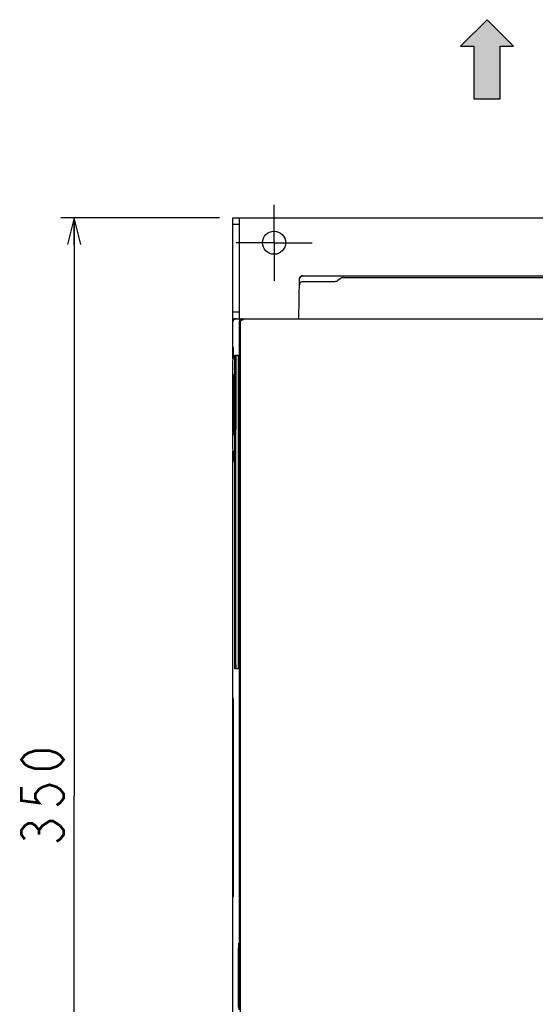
# Model space of a CAD drawing. Extents: x 123 to 1619, y 128 to 1105.
# Tile 15 of 31: x 770 to 927, y 614 to 912. Entities that reach past the tile are written whole.
import ezdxf

# ---------------------------------------------------------------- set-up
doc = ezdxf.new("R2010")
doc.units = 0
doc.header["$LTSCALE"] = 92.4
doc.linetypes.add('CENTER', pattern=[0.6, 0.375, -0.075, 0.075, -0.075])
doc.layers.get('0').update_dxf_attribs({"linetype": 'CONTINUOUS'})
for name, color, linetype in [('ALL_AXIS', 7, 'CONTINUOUS'), ('ALL_DIM', 7, 'CONTINUOUS'), ('ALL_FEATURES', 7, 'CONTINUOUS')]:
    doc.layers.add(name, color=color, linetype=linetype)
doc.dimstyles.get("Standard").update_dxf_attribs({"dimtxt": 2.5, "dimasz": 2.5, "dimexe": 1.25, "dimexo": 0.625, "dimtad": 1, "dimcen": 2.5, "dimazin": 3, "dimtfac": 1, "dimtmove": 0, "dimatfit": 3})

# ---------------------------------------------------------------- blocks, each defined once
blk = doc.blocks.new('_OPEN')
at = {"color": 0, "linetype": 'BYBLOCK'}
for p, q in [((0, 0), (-1, 0.25)), ((-1, -0.25), (0, 0)), ((-1, 0), (0, 0))]:
    blk.add_line(p, q, dxfattribs=at)
blk = doc.blocks.new('*D18')
at = {"layer": 'ALL_DIM', "color": 2, "linetype": 'CONTINUOUS'}
for p, q in [((830.95, 852.5), (783, 852.5)), ((787, 852.5), (787, 677.5)), ((787, 502.5), (787, 677.5)), ((826.9, 502.5), (783, 502.5))]:
    blk.add_line(p, q, dxfattribs=at)
at = {"layer": 'ALL_DIM', "color": 2, "linetype": 'CONTINUOUS', "xscale": 8, "yscale": 8, "zscale": 8}
for p, rotation in [((787, 852.5), 90), ((787, 502.5), 270)]:
    blk.add_blockref('_OPEN', p, dxfattribs=dict(at, rotation=rotation))
blk = doc.blocks.new('ARROW_BL1', base_point=(912, 900.5))
at = {"color": 7, "linetype": 'CONTINUOUS'}
for p, q in [((912, 912.5), (904, 904.5)), ((920, 904.5), (912, 912.5)), ((904, 904.5), (908, 904.5)), ((908, 904.5), (908, 888.5)), ((916, 888.5), (916, 904.5)), ((916, 904.5), (920, 904.5)), ((908, 888.5), (916, 888.5))]:
    blk.add_line(p, q, dxfattribs=at)
for points in [[(904, 904.5), (912, 912.5), (908, 904.5)], [(912, 912.5), (916, 888.5), (908, 904.5)], [(916, 888.5), (912, 912.5), (916, 904.5)], [(912, 912.5), (920, 904.5), (916, 904.5)], [(916, 888.5), (908, 888.5), (908, 904.5)]]:
    blk.add_solid(points, dxfattribs=at)

msp = doc.modelspace()

# ---------------------------------------------------------------- linework, layer by layer
at = {"layer": 'ALL_AXIS', "color": 7, "linetype": 'CENTER'}
for q in [(847.5, 856.5), (836, 845), (847.5, 833.5), (859, 845)]:
    msp.add_line((847.5, 845), q, dxfattribs=at)
at = {"layer": 'ALL_AXIS', "color": 7, "linetype": 'CONTINUOUS'}
for p, q in [((835, 813.367), (835.184, 813.183)), ((835, 778.633), (835.184, 778.817))]:
    msp.add_line(p, q, dxfattribs=at)
for points in [[(835.184, 810.184), (835.189, 810.221), (835.194, 810.321), (835.199, 810.479), (835.203, 810.689), (835.206, 810.941), (835.208, 811.225), (835.209, 811.528), (835.209, 811.839), (835.208, 812.142), (835.206, 812.426), (835.203, 812.678), (835.199, 812.888), (835.194, 813.046), (835.189, 813.146), (835.184, 813.183)], [(835.184, 778.817), (835.189, 778.854), (835.194, 778.954), (835.199, 779.112), (835.203, 779.322), (835.206, 779.574), (835.208, 779.858), (835.209, 780.161), (835.209, 780.472), (835.208, 780.775), (835.206, 781.059), (835.203, 781.311), (835.199, 781.521), (835.194, 781.679), (835.189, 781.779), (835.184, 781.816)]]:
    msp.add_lwpolyline(points, dxfattribs=at)
msp.add_circle((847.5, 845), 3.5, dxfattribs=at)
at = {"layer": 'ALL_DIM', "color": 2, "linetype": 'CONTINUOUS', "const_width": 0.8}
for points in [[(783.8, 688.508), (782.733, 687.132), (781.667, 686.444), (779.533, 685.756), (775.267, 685.756), (773.133, 686.444), (772.067, 687.132), (771, 688.508), (772.067, 689.884), (773.133, 690.572), (775.267, 691.26), (779.533, 691.26), (781.667, 690.572), (782.733, 689.884), (783.8, 688.508)], [(771, 680.252), (771, 676.124), (776.333, 675.436), (775.267, 676.812), (775.267, 678.188), (776.333, 679.564), (777.4, 680.252), (779.533, 680.94), (781.667, 680.252), (782.733, 679.564), (783.8, 678.188), (783.8, 676.812), (782.733, 675.436), (781.667, 674.748)], [(772.067, 664.428), (771, 665.804), (771, 667.18), (772.067, 668.556), (773.133, 669.244), (774.2, 669.244), (775.267, 668.556), (776.333, 667.18), (777.4, 668.556), (778.467, 669.244), (779.533, 669.932), (780.6, 669.932), (782.733, 668.556)], [(782.733, 668.556), (783.8, 667.18), (783.8, 665.804), (782.733, 664.428), (781.667, 663.74)], [(776.333, 665.804), (776.333, 667.18)]]:
    msp.add_lwpolyline(points, dxfattribs=at)
at = {"layer": 'ALL_FEATURES', "color": 3, "linetype": 'CONTINUOUS'}
msp.add_line((835, 822), (835, 852.5), dxfattribs=at)
at = {"layer": 'ALL_FEATURES', "color": 7, "linetype": 'CONTINUOUS'}
for p, q in [((835, 852.5), (1005, 852.5)), ((837, 822), (837, 852.5)), ((837, 850.5), (835, 850.5)), ((856.21, 835), (984, 835)), ((860.8, 835), (860.948, 834.926)), ((861, 834.926), (861, 835)), ((861, 835), (861.082, 834.918)), ((855, 822), (855.21, 834.017)), ((865.853, 833.188), (856.178, 833.188)), ((867.481, 834.098), (866.819, 833.54)), ((867.9, 834.45), (932.553, 834.45)), ((837, 824), (835, 824)), ((835, 809.991), (835, 822)), ((835, 822), (1005, 822)), ((836.99, 821), (836.99, 798)), ((837, 821), (837, 797.5)), ((837.279, 820.738), (837.279, 820.721)), ((837.279, 820.721), (837.279, 597)), ((835, 811), (835.206, 810.993)), ((835.637, 811), (836.667, 811)), ((834.991, 809.991), (834.974, 808.974)), ((834.974, 808.974), (834.974, 783.026)), ((834.991, 809.991), (835.184, 810.184)), ((836.693, 809.793), (836.693, 717.5)), ((835.062, 805.236), (835.112, 805.236)), ((835.125, 804.785), (835.126, 804.438)), ((836.77, 795.648), (836.806, 797.714)), ((836.99, 798), (836.82, 798)), ((836.846, 796.515), (836.843, 796.153)), ((836.843, 796.153), (836.843, 777.847)), ((836.858, 797.214), (836.846, 796.515)), ((836.864, 797.364), (837, 797.5)), ((836.99, 798), (837, 798)), ((836.769, 778.486), (836.768, 795.38)), ((836.892, 793.178), (836.893, 780.693)), ((836.959, 793.675), (836.901, 793.675)), ((836.968, 780.824), (836.968, 793.306)), ((835.05, 787.214), (835.048, 787.56)), ((835.62, 788.5), (835.92, 788.5)), ((835.062, 786.764), (835.112, 786.764)), ((835.611, 740.5), (835.611, 786.5)), ((835.92, 786.5), (835.62, 786.5)), ((835.911, 740.5), (835.911, 786.5)), ((834.974, 783.026), (834.991, 782.009)), ((834.991, 782.009), (835.184, 781.816)), ((835, 571.991), (835, 782.009)), ((835.206, 781.007), (835, 781)), ((836.901, 780.325), (836.959, 780.325)), ((836.99, 776), (836.82, 776)), ((836.843, 777.847), (836.846, 777.485)), ((836.846, 777.485), (836.858, 776.786)), ((836.864, 776.636), (837, 776.5)), ((836.99, 776), (836.99, 633)), ((837, 776), (836.99, 776)), ((837, 776.5), (837, 632.5)), ((835.62, 740.5), (835.92, 740.5)), ((835.611, 717.207), (835.611, 738.5)), ((835.92, 738.5), (835.62, 738.5)), ((835.911, 717.207), (835.911, 738.5)), ((836.667, 716), (835.637, 716)), ((835, 707.2), (835.074, 707.052)), ((835, 707), (835.074, 707)), ((835.087, 706.664), (835.089, 706.478)), ((835.089, 706.478), (835.091, 706.053)), ((835, 647), (835.074, 647)), ((835, 646.8), (835.074, 646.948)), ((836.77, 630.648), (836.806, 632.714)), ((836.99, 633), (836.82, 633)), ((836.858, 632.214), (836.846, 631.515)), ((836.864, 632.364), (837, 632.5)), ((836.99, 633), (837, 633)), ((836.769, 613.486), (836.768, 630.38)), ((836.846, 631.515), (836.843, 631.153)), ((836.843, 631.153), (836.843, 612.847)), ((836.892, 628.178), (836.893, 615.693)), ((836.959, 628.675), (836.901, 628.675)), ((836.968, 615.824), (836.968, 628.306)), ((836.901, 615.325), (836.959, 615.325))]:
    msp.add_line(p, q, dxfattribs=at)
for points in [[(855.21, 834.017), (855.238, 834.237), (855.314, 834.445), (855.434, 834.631), (855.592, 834.786), (855.78, 834.903), (855.99, 834.975), (856.21, 835)], [(979.053, 834.909), (861.73, 834.91), (861.522, 834.911), (861.336, 834.913), (861.178, 834.916), (861.057, 834.919), (860.979, 834.922), (860.948, 834.926)], [(856.178, 833.188), (855.958, 833.164), (855.749, 833.091), (855.56, 832.975), (855.403, 832.819), (855.283, 832.633), (855.207, 832.425), (855.178, 832.205)], [(866.819, 833.54), (866.604, 833.39), (866.367, 833.279), (866.114, 833.211), (865.853, 833.188)], [(868.447, 834.45), (868.186, 834.427), (867.933, 834.359), (867.696, 834.248), (867.481, 834.098)], [(835, 821), (835.025, 821.223), (835.099, 821.434), (835.218, 821.623), (835.377, 821.782), (835.566, 821.901), (835.778, 821.975), (836, 822)], [(837.99, 822), (837.767, 821.975), (837.556, 821.901), (837.366, 821.782), (837.208, 821.623), (837.089, 821.434), (837.015, 821.223), (836.99, 821)], [(837, 821), (837.025, 821.223), (837.099, 821.434), (837.218, 821.624), (837.376, 821.782), (837.566, 821.901), (837.777, 821.975), (838, 822)], [(837.279, 820.738), (837.306, 820.954), (837.371, 821.145), (837.464, 821.307), (837.576, 821.441), (837.701, 821.549), (837.837, 821.632), (837.978, 821.69), (838.121, 821.725), (838.262, 821.738)], [(835.611, 788.5), (835.611, 809.793), (835.613, 810.074), (835.615, 810.333), (835.619, 810.561), (835.623, 810.747), (835.627, 810.886), (835.632, 810.971), (835.637, 811)], [(835.937, 811), (835.932, 810.971), (835.927, 810.886), (835.923, 810.747), (835.919, 810.561), (835.915, 810.333), (835.913, 810.074), (835.911, 809.793), (835.911, 788.5)], [(836.667, 811), (836.672, 810.971), (836.677, 810.886), (836.682, 810.747), (836.685, 810.561), (836.689, 810.333), (836.691, 810.074), (836.693, 809.793)], [(835.048, 787.56), (835.049, 804.618), (835.05, 804.786), (835.051, 804.937), (835.053, 805.063), (835.056, 805.157), (835.059, 805.216), (835.062, 805.236)], [(835.112, 805.236), (835.115, 805.216), (835.118, 805.157), (835.121, 805.062), (835.123, 804.936), (835.125, 804.785)], [(835.126, 804.438), (835.126, 787.384), (835.125, 787.215), (835.123, 787.064), (835.121, 786.938), (835.118, 786.843), (835.115, 786.784), (835.112, 786.764)], [(836.806, 797.714), (836.808, 797.825), (836.812, 797.915), (836.816, 797.977), (836.82, 798)], [(836.864, 797.364), (836.862, 797.345), (836.86, 797.294), (836.858, 797.214)], [(836.768, 795.38), (836.769, 795.514), (836.77, 795.648)], [(836.892, 793.178), (836.893, 793.307), (836.893, 793.427), (836.895, 793.529), (836.897, 793.608), (836.899, 793.658), (836.901, 793.675)], [(836.959, 793.675), (836.962, 793.658), (836.964, 793.608), (836.966, 793.529), (836.967, 793.426), (836.968, 793.306)], [(835.062, 786.764), (835.059, 786.784), (835.056, 786.843), (835.053, 786.937), (835.051, 787.063), (835.05, 787.214)], [(835.62, 786.5), (835.624, 786.529), (835.628, 786.615), (835.631, 786.751), (835.634, 786.932), (835.636, 787.145), (835.637, 787.38), (835.637, 787.62), (835.636, 787.855), (835.634, 788.068), (835.631, 788.249), (835.628, 788.385), (835.624, 788.471), (835.62, 788.5)], [(835.92, 786.5), (835.924, 786.529), (835.928, 786.615), (835.931, 786.751), (835.934, 786.932), (835.936, 787.145), (835.937, 787.38), (835.937, 787.62), (835.936, 787.855), (835.934, 788.068), (835.931, 788.249), (835.928, 788.385), (835.924, 788.471), (835.92, 788.5)], [(836.806, 776.286), (836.77, 778.352), (836.769, 778.486)], [(836.901, 780.325), (836.899, 780.342), (836.897, 780.392), (836.895, 780.471), (836.893, 780.573), (836.893, 780.693)], [(836.968, 780.824), (836.968, 780.694), (836.967, 780.574), (836.966, 780.471), (836.964, 780.392), (836.962, 780.342), (836.959, 780.325)], [(836.82, 776), (836.816, 776.023), (836.812, 776.085), (836.808, 776.175), (836.806, 776.286)], [(836.858, 776.786), (836.86, 776.706), (836.862, 776.655), (836.864, 776.636)], [(835.62, 738.5), (835.624, 738.529), (835.628, 738.615), (835.631, 738.751), (835.634, 738.932), (835.636, 739.145), (835.637, 739.38), (835.637, 739.62), (835.636, 739.855), (835.634, 740.068), (835.631, 740.249), (835.628, 740.385), (835.624, 740.471), (835.62, 740.5)], [(835.92, 738.5), (835.924, 738.529), (835.928, 738.615), (835.931, 738.751), (835.934, 738.932), (835.936, 739.145), (835.937, 739.38), (835.937, 739.62), (835.936, 739.855), (835.934, 740.068), (835.931, 740.249), (835.928, 740.385), (835.924, 740.471), (835.92, 740.5)], [(835.637, 716), (835.632, 716.029), (835.627, 716.114), (835.623, 716.253), (835.619, 716.439), (835.615, 716.667), (835.613, 716.926), (835.611, 717.207)], [(835.911, 717.207), (835.913, 716.926), (835.915, 716.667), (835.919, 716.439), (835.923, 716.253), (835.927, 716.114), (835.932, 716.029), (835.937, 716)], [(836.693, 717.5), (836.693, 717.207), (836.691, 716.926), (836.689, 716.667), (836.685, 716.439), (836.682, 716.253), (836.677, 716.114), (836.672, 716.029), (836.667, 716)], [(835.074, 707.052), (835.078, 707.021), (835.081, 706.943), (835.084, 706.822), (835.087, 706.664)], [(835.091, 706.053), (835.09, 647.73), (835.089, 647.522), (835.087, 647.336)], [(835.087, 647.336), (835.084, 647.178), (835.081, 647.057), (835.078, 646.979), (835.074, 646.948)], [(836.806, 632.714), (836.808, 632.825), (836.812, 632.915), (836.816, 632.977), (836.82, 633)], [(836.864, 632.364), (836.862, 632.345), (836.86, 632.294), (836.858, 632.214)], [(836.768, 630.38), (836.769, 630.514), (836.77, 630.648)], [(836.892, 628.178), (836.893, 628.307), (836.893, 628.427), (836.895, 628.529), (836.897, 628.608), (836.899, 628.658), (836.901, 628.675)], [(836.959, 628.675), (836.962, 628.658), (836.964, 628.608), (836.966, 628.529), (836.967, 628.426), (836.968, 628.306)], [(836.901, 615.325), (836.899, 615.342), (836.897, 615.392), (836.895, 615.471), (836.893, 615.573), (836.893, 615.693)], [(836.968, 615.824), (836.968, 615.694), (836.967, 615.574), (836.966, 615.471), (836.964, 615.392), (836.962, 615.342), (836.959, 615.325)]]:
    msp.add_lwpolyline(points, dxfattribs=at)
for centre, end in [((856.21, 834), 179), ((836, 821), 180)]:
    msp.add_arc(centre, 1, 90, end, dxfattribs=at)

# ---------------------------------------------------------------- block references
at = {"color": 2, "linetype": 'CONTINUOUS'}
msp.add_blockref('ARROW_BL1', (912, 900.5), dxfattribs=at)

# ---------------------------------------------------------------- dimensions: what is measured, and where the dimension line sits
at = {"layer": 'ALL_DIM', "color": 2, "linetype": 'CONTINUOUS'}
dim = msp.add_linear_dim(base=(787, 502.5), p1=(830.951, 852.5), p2=(826.904, 502.5), angle=270, dimstyle='Standard', dxfattribs=at)
dim.commit()
dim.dimension.update_dxf_attribs({"geometry": '*D18', "text_midpoint": (783.8, 660.988), "dimtype": 128})

doc.saveas('drawing.dxf')
